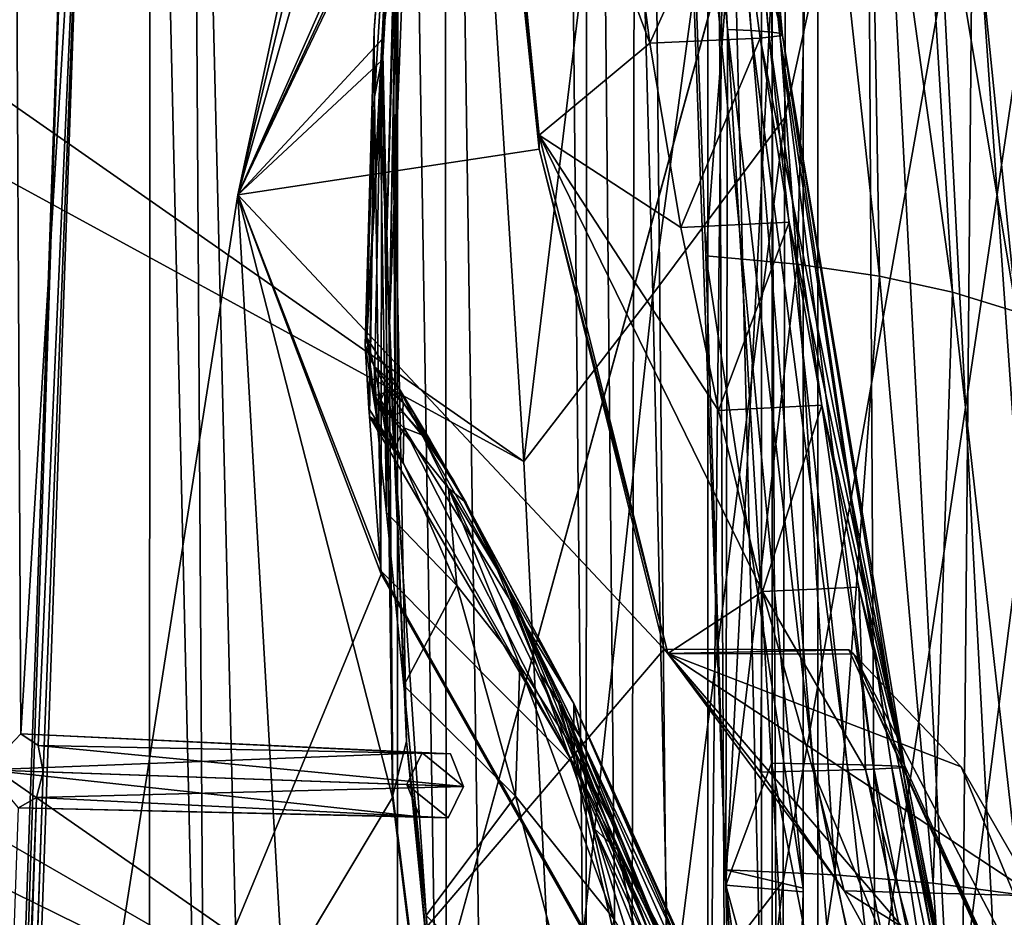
# Model space of a CAD drawing. Header units: metres. Extents: x -1004 to 0, y -808 to 0.
# Tile 131 of 160: x -95 to -42, y -232 to -184. Entities that reach past the tile are written whole.
import ezdxf

# ---------------------------------------------------------------- set-up
doc = ezdxf.new("R2010")
doc.units = ezdxf.units.M

msp = doc.modelspace()

# ---------------------------------------------------------------- linework, layer by layer
at = {"layer": 'None012'}
for points in [[(-35.448151, -746.330383, 163.059708), (-52.518909, -738.401428, 163.059708), (-5.519217, -35.401562, 163.059708)], [(-5.519217, -35.401562, 163.059708), (-52.518909, -738.401428, 163.059708), (-52.518909, -65.543846, 163.059708)], [(-52.518909, -65.543846, 2063.059814), (-52.518909, -738.401428, 2063.059814), (-5.519217, -35.401562, 2063.059814)], [(-52.518909, -738.401428, 2063.059814), (-35.448151, -746.330383, 2063.059814), (-5.519217, -35.401562, 2063.059814)], [(-52.518909, -738.401428, 163.059708), (-52.518909, -397.134613, 182.490646), (-52.518909, -65.543846, 163.059708)], [(-52.518909, -397.134613, 182.490646), (-52.518909, -313.811188, 184.444244), (-52.518909, -65.543846, 163.059708)], [(-52.518909, -65.543846, 163.059708), (-52.518909, -313.811188, 184.444244), (-52.518909, -230.718582, 189.861099)], [(-52.518909, -230.718582, 189.861099), (-52.518909, -148.071564, 198.713043), (-52.518909, -65.543846, 163.059708)], [(-52.518909, -65.543846, 2063.059814), (-52.518909, -163.642868, 2029.060913), (-52.518909, -230.515762, 2035.961548)], [(-52.518909, -230.515762, 2035.961548), (-52.518909, -297.582825, 2040.610718), (-52.518909, -65.543846, 2063.059814)], [(-52.518909, -297.582825, 2040.610718), (-52.518909, -364.768219, 2043.003296), (-52.518909, -65.543846, 2063.059814)], [(-52.518909, -65.543846, 2063.059814), (-52.518909, -364.768219, 2043.003296), (-52.518909, -431.996094, 2043.136353)], [(-52.518909, -65.543846, 2063.059814), (-52.518909, -431.996094, 2043.136353), (-52.518909, -738.401428, 2063.059814)], [(-83.10807, -193.000595, 619.656433), (-69.778397, -130.813248, 659.512756), (-69.777855, -130.810028, 619.307373)], [(-83.10807, -193.000595, 619.656433), (-69.777855, -130.810028, 619.307373), (-69.702896, -162.811096, 619.305359)], [(-83.105705, -192.999664, 659.163818), (-69.778397, -130.813248, 659.512756), (-83.10807, -193.000595, 619.656433)], [(-69.778389, -130.813202, 1566.304321), (-83.105721, -192.999664, 1566.653198), (-69.778397, -130.813248, 1606.714233)], [(-83.105721, -192.999664, 1566.653198), (-69.778389, -130.813202, 1566.304321), (-71.294136, -143.826721, 1566.343628)], [(-69.778397, -130.813248, 1606.714233), (-83.105721, -192.999664, 1566.653198), (-83.105705, -192.999664, 1606.365234)], [(-69.778397, -130.813248, 659.512756), (-83.105705, -192.999664, 659.163818), (-73.211754, -158.155579, 659.426208)], [(-83.105705, -192.999664, 1606.365234), (-65.343872, -154.88063, 1606.828857), (-69.778397, -130.813248, 1606.714233)], [(-83.105721, -192.999664, 1566.653198), (-71.294136, -143.826721, 1566.343628), (-75.283073, -184.573654, 1566.444336)], [(-75.283073, -184.573654, 1566.444336), (-71.294136, -143.826721, 1566.343628), (-75.273209, -184.565155, 1564.705811)], [(-71.294136, -143.826721, 1566.343628), (-71.296196, -143.835297, 1564.866455), (-75.273209, -184.565155, 1564.705811)], [(-75.273209, -184.565155, 1564.705811), (-71.296196, -143.835297, 1564.866455), (-72.671608, -156.160614, 1452.363159)], [(-58.831841, -144.378586, 225.172958), (-59.665531, -148.124725, 198.7061), (-56.606964, -184.054993, 220.641403)], [(-58.104195, -144.395432, 251.202225), (-58.831841, -144.378586, 225.172958), (-55.332424, -184.122513, 246.911255)], [(-58.831841, -144.378586, 225.172958), (-56.606964, -184.054993, 220.641403), (-55.332424, -184.122513, 246.911255)], [(-55.332424, -184.122513, 246.911255), (-54.396801, -184.190048, 273.241486), (-58.104195, -144.395432, 251.202225)], [(-54.396801, -184.190048, 273.241486), (-57.618683, -144.412262, 277.274628), (-58.104195, -144.395432, 251.202225)], [(-57.37619, -144.429108, 303.384949), (-53.635174, -184.392624, 352.521271), (-57.623348, -144.462784, 355.698334)], [(-57.623348, -144.462784, 355.698334), (-53.635174, -184.392624, 352.521271), (-57.29385, -164.528717, 406.767761)], [(-57.37619, -144.429108, 303.384949), (-57.618683, -144.412262, 277.274628), (-53.801331, -184.257568, 299.624786)], [(-57.618683, -144.412262, 277.274628), (-54.396801, -184.190048, 273.241486), (-53.801331, -184.257568, 299.624786)], [(-53.801331, -184.257568, 299.624786), (-53.635174, -184.392624, 352.521271), (-57.37619, -144.429108, 303.384949)], [(-59.665531, -148.124725, 198.7061), (-52.518909, -148.071564, 198.713043), (-56.706974, -230.351059, 189.892776)], [(-52.518909, -148.071564, 198.713043), (-52.518909, -230.718582, 189.861099), (-56.706974, -230.351059, 189.892776)], [(-59.665531, -148.124725, 198.7061), (-56.706974, -230.351059, 189.892776), (-56.606964, -184.054993, 220.641403)], [(-65.214355, -155.633453, 1606.83374), (-65.343872, -154.88063, 1606.828857), (-83.105705, -192.999664, 1606.365234)], [(-61.087505, -576.499146, 1606.941772), (-65.214355, -155.633453, 1606.83374), (-83.105705, -192.999664, 1606.365234)], [(-56.680958, -160.281601, 1607.060425), (-65.214355, -155.633453, 1606.83374), (-61.087505, -576.499146, 1606.941772)], [(-75.273209, -184.565155, 1564.705811), (-72.671608, -156.160614, 1452.363159), (-74.47686, -178.266556, 1452.39856)], [(-83.105705, -192.999664, 659.163818), (-75.314987, -185.733261, 659.391968), (-73.211754, -158.155579, 659.426208)], [(-73.209076, -158.108261, 661.018005), (-73.211754, -158.155579, 659.426208), (-75.32048, -185.686371, 661.140198)], [(-73.209076, -158.108261, 661.018005), (-75.32048, -185.686371, 661.140198), (-74.640083, -170.442398, 774.430603)], [(-73.211754, -158.155579, 659.426208), (-75.314987, -185.733261, 659.391968), (-75.32048, -185.686371, 661.140198)], [(-73.051903, -159.086258, 1226.877686), (-74.681694, -187.296432, 1339.741455), (-73.657379, -167.315125, 1339.709717)], [(-73.051903, -159.086258, 1226.877686), (-74.521744, -177.427155, 1226.889771), (-74.681694, -187.296432, 1339.741455)], [(-46.821205, -562.338135, 1607.315308), (-56.680958, -160.281601, 1607.060425), (-61.087505, -576.499146, 1606.941772)], [(-49.016098, -166.722961, 1607.258667), (-56.680958, -160.281601, 1607.060425), (-46.821205, -562.338135, 1607.315308)], [(-69.702896, -162.811096, 619.305359), (-69.658592, -161.021835, 617.679321), (-66.806053, -189.778549, 617.38092)], [(-62.118259, -174.772644, 512.02478), (-60.80854, -184.797791, 511.724457), (-69.658592, -161.021835, 617.679321)], [(-60.80854, -184.797791, 511.724457), (-66.806053, -189.778549, 617.38092), (-69.658592, -161.021835, 617.679321)], [(-66.792336, -190.537872, 619.229187), (-83.10807, -193.000595, 619.656433), (-69.702896, -162.811096, 619.305359)], [(-66.792336, -190.537872, 619.229187), (-69.702896, -162.811096, 619.305359), (-66.806053, -189.778549, 617.38092)], [(-57.781006, -196.305557, 2032.71521), (-59.017948, -163.148102, 2029.001343), (-55.289398, -163.840256, 2002.90979)], [(-52.518909, -230.515762, 2035.961548), (-59.017948, -163.148102, 2029.001343), (-57.781006, -196.305557, 2032.71521)], [(-52.518909, -230.515762, 2035.961548), (-52.518909, -163.642868, 2029.060913), (-59.017948, -163.148102, 2029.001343)], [(-52.836349, -196.75174, 2006.551758), (-57.781006, -196.305557, 2032.71521), (-55.289398, -163.840256, 2002.90979)], [(-55.289398, -163.840256, 2002.90979), (-51.930637, -164.751465, 1976.749756), (-52.836349, -196.75174, 2006.551758)], [(-53.635174, -184.392624, 352.521271), (-56.178913, -174.53894, 406.141388), (-57.29385, -164.528717, 406.767761)], [(-51.930637, -164.751465, 1976.749756), (-48.386391, -197.406189, 1980.285522), (-52.836349, -196.75174, 2006.551758)], [(-51.930637, -164.751465, 1976.749756), (-48.941982, -165.881516, 1950.531006), (-48.386391, -197.406189, 1980.285522)], [(-48.941982, -165.881516, 1950.531006), (-44.431797, -198.268723, 1953.928833), (-48.386391, -197.406189, 1980.285522)], [(-44.431797, -198.268723, 1953.928833), (-48.941982, -165.881516, 1950.531006), (-46.321537, -167.23024, 1924.262939)], [(-43.325428, -174.127411, 1607.405884), (-49.016098, -166.722961, 1607.258667), (-46.821205, -562.338135, 1607.315308)], [(-40.97134, -199.339172, 1927.494385), (-46.321537, -167.23024, 1924.262939), (-44.065781, -168.797424, 1897.9552)], [(-40.97134, -199.339172, 1927.494385), (-44.431797, -198.268723, 1953.928833), (-46.321537, -167.23024, 1924.262939)], [(-74.42691, -167.462708, 1000.886475), (-75.727051, -184.089584, 887.767273), (-76.123505, -200.74791, 983.773499)], [(-74.42691, -167.462708, 1000.886475), (-76.123505, -200.74791, 983.773499), (-75.402985, -188.126907, 1113.927246)], [(-74.494354, -167.3414, 887.736755), (-75.727051, -184.089584, 887.767273), (-74.42691, -167.462708, 1000.886475)], [(-74.640083, -170.442398, 774.430603), (-75.727051, -184.089584, 887.767273), (-74.494354, -167.3414, 887.736755)], [(-74.42691, -167.462708, 1000.886475), (-75.402985, -188.126907, 1113.927246), (-74.436523, -170.819366, 1113.927246)], [(-73.657379, -167.315125, 1339.709717), (-74.681694, -187.296432, 1339.741455), (-74.916039, -200.4319, 1452.43396)], [(-74.47686, -178.266556, 1452.39856), (-73.657379, -167.315125, 1339.709717), (-74.916039, -200.4319, 1452.43396)], [(-35.517284, -202.103134, 1874.442505), (-40.97134, -199.339172, 1927.494385), (-44.065781, -168.797424, 1897.9552)], [(-44.065781, -168.797424, 1897.9552), (-42.164799, -170.582901, 1871.617065), (-35.517284, -202.103134, 1874.442505)], [(-74.640083, -170.442398, 774.430603), (-75.70755, -187.702866, 774.46521), (-75.727051, -184.089584, 887.767273)], [(-75.32048, -185.686371, 661.140198), (-75.70755, -187.702866, 774.46521), (-74.640083, -170.442398, 774.430603)], [(-74.436523, -170.819366, 1113.927246), (-75.402985, -188.126907, 1113.927246), (-75.056282, -195.811066, 1226.901855)], [(-74.436523, -170.819366, 1113.927246), (-75.056282, -195.811066, 1226.901855), (-74.521744, -177.427155, 1226.889771)], [(-42.164799, -170.582901, 1871.617065), (-40.60743, -172.586441, 1845.257935), (-35.517284, -202.103134, 1874.442505)], [(-43.325428, -174.127411, 1607.405884), (-46.821205, -562.338135, 1607.315308), (-24.081987, -448.915588, 1607.910889)], [(-38.781418, -183.0047, 1607.525391), (-43.325428, -174.127411, 1607.405884), (-24.081987, -448.915588, 1607.910889)], [(-56.178913, -174.53894, 406.141388), (-60.80854, -184.797791, 511.724457), (-62.118259, -174.772644, 512.02478)], [(-54.8405, -184.527679, 405.541626), (-60.80854, -184.797791, 511.724457), (-56.178913, -174.53894, 406.141388)], [(-53.635174, -184.392624, 352.521271), (-54.8405, -184.527679, 405.541626), (-56.178913, -174.53894, 406.141388)], [(-74.521744, -177.427155, 1226.889771), (-75.056282, -195.811066, 1226.901855), (-74.584885, -207.290405, 1339.773071)], [(-74.521744, -177.427155, 1226.889771), (-74.584885, -207.290405, 1339.773071), (-74.681694, -187.296432, 1339.741455)], [(-74.916039, -200.4319, 1452.43396), (-75.273209, -184.565155, 1564.705811), (-74.47686, -178.266556, 1452.39856)], [(-75.727051, -184.089584, 887.767273), (-76.212341, -201.113235, 876.149536), (-76.123505, -200.74791, 983.773499)], [(-75.70755, -187.702866, 774.46521), (-76.212341, -201.113235, 876.149536), (-75.727051, -184.089584, 887.767273)], [(-56.606964, -184.054993, 220.641403), (-56.706974, -230.351059, 189.892776), (-54.224949, -223.747208, 216.863876)], [(-56.606964, -184.054993, 220.641403), (-54.224949, -223.747208, 216.863876), (-51.970528, -223.784897, 243.334351)], [(-55.332424, -184.122513, 246.911255), (-56.606964, -184.054993, 220.641403), (-51.970528, -223.784897, 243.334351)], [(-51.970528, -223.784897, 243.334351), (-50.135612, -223.822586, 269.879578), (-55.332424, -184.122513, 246.911255)], [(-50.135612, -223.822586, 269.879578), (-54.396801, -184.190048, 273.241486), (-55.332424, -184.122513, 246.911255)], [(-53.801331, -184.257568, 299.624786), (-54.396801, -184.190048, 273.241486), (-48.721737, -223.860275, 296.490479)], [(-54.396801, -184.190048, 273.241486), (-50.135612, -223.822586, 269.879578), (-48.721737, -223.860275, 296.490479)], [(-48.721737, -223.860275, 296.490479), (-47.730331, -223.89798, 323.15799), (-53.801331, -184.257568, 299.624786)], [(-47.730331, -223.89798, 323.15799), (-53.635174, -184.392624, 352.521271), (-53.801331, -184.257568, 299.624786)], [(-74.736031, -225.599762, 1566.404419), (-83.105721, -192.999664, 1566.653198), (-75.283073, -184.573654, 1566.444336)], [(-75.283073, -184.573654, 1566.444336), (-75.273209, -184.565155, 1564.705811), (-74.736031, -225.599762, 1566.404419)], [(-75.273209, -184.565155, 1564.705811), (-74.727684, -225.482193, 1564.438721), (-74.736031, -225.599762, 1566.404419)], [(-74.727684, -225.482193, 1564.438721), (-75.273209, -184.565155, 1564.705811), (-74.916039, -200.4319, 1452.43396)], [(-66.806053, -189.778549, 617.38092), (-60.80854, -184.797791, 511.724457), (-59.13496, -194.768112, 511.437469)], [(-59.13496, -194.768112, 511.437469), (-60.80854, -184.797791, 511.724457), (-54.8405, -184.527679, 405.541626)], [(-53.280155, -194.481888, 404.968475), (-59.13496, -194.768112, 511.437469), (-54.8405, -184.527679, 405.541626)], [(-47.019108, -223.973358, 376.626343), (-54.8405, -184.527679, 405.541626), (-53.635174, -184.392624, 352.521271)], [(-53.280155, -194.481888, 404.968475), (-54.8405, -184.527679, 405.541626), (-47.019108, -223.973358, 376.626343)], [(-47.162453, -223.935669, 349.872986), (-47.019108, -223.973358, 376.626343), (-53.635174, -184.392624, 352.521271)], [(-47.730331, -223.89798, 323.15799), (-47.162453, -223.935669, 349.872986), (-53.635174, -184.392624, 352.521271)], [(-83.105705, -192.999664, 659.163818), (-75.372032, -213.018677, 659.363892), (-75.314987, -185.733261, 659.391968)], [(-75.32048, -185.686371, 661.140198), (-75.367706, -213.345383, 661.310913), (-75.70755, -187.702866, 774.46521)], [(-75.32048, -185.686371, 661.140198), (-75.314987, -185.733261, 659.391968), (-75.372032, -213.018677, 659.363892)], [(-75.32048, -185.686371, 661.140198), (-75.372032, -213.018677, 659.363892), (-75.367706, -213.345383, 661.310913)], [(-74.681694, -187.296432, 1339.741455), (-73.988403, -222.570435, 1452.46936), (-74.916039, -200.4319, 1452.43396)], [(-74.681694, -187.296432, 1339.741455), (-74.584885, -207.290405, 1339.773071), (-73.988403, -222.570435, 1452.46936)], [(-76.011642, -204.557068, 782.752502), (-76.212341, -201.113235, 876.149536), (-75.70755, -187.702866, 774.46521)], [(-75.70755, -187.702866, 774.46521), (-75.98156, -205.000458, 774.499878), (-76.011642, -204.557068, 782.752502)], [(-75.367706, -213.345383, 661.310913), (-75.98156, -205.000458, 774.499878), (-75.70755, -187.702866, 774.46521)], [(-76.123505, -200.74791, 983.773499), (-75.733177, -203.876434, 1083.497559), (-75.402985, -188.126907, 1113.927246)], [(-75.402985, -188.126907, 1113.927246), (-75.733177, -203.876434, 1083.497559), (-75.061417, -210.195602, 1181.422485)], [(-75.402985, -188.126907, 1113.927246), (-75.061417, -210.195602, 1181.422485), (-75.056282, -195.811066, 1226.901855)], [(-66.792336, -190.537872, 619.229187), (-66.806053, -189.778549, 617.38092), (-59.845596, -217.811142, 616.968811)], [(-59.845596, -217.811142, 616.968811), (-66.806053, -189.778549, 617.38092), (-54.710857, -214.467255, 510.903503)], [(-66.806053, -189.778549, 617.38092), (-57.101055, -204.664368, 511.163818), (-54.710857, -214.467255, 510.903503)], [(-57.101055, -204.664368, 511.163818), (-66.806053, -189.778549, 617.38092), (-59.13496, -194.768112, 511.437469)], [(-83.10807, -193.000595, 619.656433), (-66.792336, -190.537872, 619.229187), (-60.03743, -217.585892, 619.052307)], [(-60.03743, -217.585892, 619.052307), (-66.792336, -190.537872, 619.229187), (-59.845596, -217.811142, 616.968811)], [(-92.987663, -256.126282, 658.905029), (-83.105705, -192.999664, 659.163818), (-92.992073, -256.125641, 619.915222)], [(-92.992073, -256.125641, 619.915222), (-83.105705, -192.999664, 659.163818), (-83.10807, -193.000595, 619.656433)], [(-92.992073, -256.125641, 619.915222), (-83.10807, -193.000595, 619.656433), (-60.03743, -217.585892, 619.052307)], [(-83.105721, -192.999664, 1566.653198), (-92.987679, -256.126282, 1566.911987), (-83.105705, -192.999664, 1606.365234)], [(-83.105705, -192.999664, 1606.365234), (-92.987679, -256.126282, 1566.911987), (-92.987663, -256.126282, 1606.106445)], [(-92.987679, -256.126282, 1566.911987), (-83.105721, -192.999664, 1566.653198), (-74.736031, -225.599762, 1566.404419)], [(-92.987663, -256.126282, 658.905029), (-75.353905, -213.525452, 659.36676), (-83.105705, -192.999664, 659.163818)], [(-83.105705, -192.999664, 1606.365234), (-92.987663, -256.126282, 1606.106445), (-61.087505, -576.499146, 1606.941772)], [(-75.353905, -213.525452, 659.36676), (-75.372032, -213.018677, 659.363892), (-83.105705, -192.999664, 659.163818)], [(-57.101055, -204.664368, 511.163818), (-59.13496, -194.768112, 511.437469), (-53.280155, -194.481888, 404.968475)], [(-51.500252, -204.388641, 404.421967), (-57.101055, -204.664368, 511.163818), (-53.280155, -194.481888, 404.968475)], [(-47.019108, -223.973358, 376.626343), (-51.500252, -204.388641, 404.421967), (-53.280155, -194.481888, 404.968475)], [(-75.061417, -210.195602, 1181.422485), (-74.122269, -219.545502, 1277.693237), (-75.056282, -195.811066, 1226.901855)], [(-75.056282, -195.811066, 1226.901855), (-74.122269, -219.545502, 1277.693237), (-74.584885, -207.290405, 1339.773071)], [(-56.725868, -229.523438, 2035.875732), (-57.781006, -196.305557, 2032.71521), (-52.836349, -196.75174, 2006.551758)], [(-56.725868, -229.523438, 2035.875732), (-52.518909, -230.515762, 2035.961548), (-57.781006, -196.305557, 2032.71521)], [(-50.804909, -229.783447, 2009.645752), (-56.725868, -229.523438, 2035.875732), (-52.836349, -196.75174, 2006.551758)], [(-52.836349, -196.75174, 2006.551758), (-48.386391, -197.406189, 1980.285522), (-50.804909, -229.783447, 2009.645752)], [(-48.386391, -197.406189, 1980.285522), (-45.480122, -230.235611, 1983.284302), (-50.804909, -229.783447, 2009.645752)], [(-48.386391, -197.406189, 1980.285522), (-44.431797, -198.268723, 1953.928833), (-45.480122, -230.235611, 1983.284302)], [(-44.431797, -198.268723, 1953.928833), (-40.752594, -230.879761, 1956.806641), (-45.480122, -230.235611, 1983.284302)], [(-40.752594, -230.879761, 1956.806641), (-44.431797, -198.268723, 1953.928833), (-40.97134, -199.339172, 1927.494385)], [(-76.212341, -201.113235, 876.149536), (-75.729904, -202.286423, 883.330261), (-76.123505, -200.74791, 983.773499)], [(-75.729904, -202.286423, 883.330261), (-74.384476, -203.480026, 983.790771), (-76.123505, -200.74791, 983.773499)], [(-76.123505, -200.74791, 983.773499), (-74.384476, -203.480026, 983.790771), (-75.733177, -203.876434, 1083.497559)], [(-73.988403, -222.570435, 1452.46936), (-74.727684, -225.482193, 1564.438721), (-74.916039, -200.4319, 1452.43396)], [(-76.011642, -204.557068, 782.752502), (-75.547493, -205.294037, 782.752502), (-76.212341, -201.113235, 876.149536)], [(-75.547493, -205.294037, 782.752502), (-75.729904, -202.286423, 883.330261), (-76.212341, -201.113235, 876.149536)], [(-75.729904, -202.286423, 883.330261), (-75.547493, -205.294037, 782.752502), (-75.387581, -204.106827, 833.001709)], [(-75.387581, -204.106827, 833.001709), (-75.065765, -203.505554, 883.237183), (-75.729904, -202.286423, 883.330261)], [(-75.065765, -203.505554, 883.237183), (-74.152061, -204.229996, 933.422974), (-75.729904, -202.286423, 883.330261)], [(-75.729904, -202.286423, 883.330261), (-74.152061, -204.229996, 933.422974), (-74.384476, -203.480026, 983.790771)], [(-74.384476, -203.480026, 983.790771), (-71.71508, -208.881393, 1083.464233), (-75.733177, -203.876434, 1083.497559)], [(-74.765327, -204.940628, 832.987793), (-75.065765, -203.505554, 883.237183), (-75.387581, -204.106827, 833.001709)], [(-74.152061, -204.229996, 933.422974), (-75.065765, -203.505554, 883.237183), (-74.176224, -204.741989, 883.144043)], [(-75.065765, -203.505554, 883.237183), (-74.765327, -204.940628, 832.987793), (-74.176224, -204.741989, 883.144043)], [(-74.152061, -204.229996, 933.422974), (-72.69725, -206.282669, 983.524353), (-74.384476, -203.480026, 983.790771)], [(-74.384476, -203.480026, 983.790771), (-72.69725, -206.282669, 983.524353), (-70.757858, -209.670563, 1033.501953)], [(-71.71508, -208.881393, 1083.464233), (-74.384476, -203.480026, 983.790771), (-70.757858, -209.670563, 1033.501953)], [(-71.253662, -214.136566, 1181.624512), (-75.061417, -210.195602, 1181.422485), (-75.733177, -203.876434, 1083.497559)], [(-75.733177, -203.876434, 1083.497559), (-71.71508, -208.881393, 1083.464233), (-71.253662, -214.136566, 1181.624512)], [(-75.547493, -205.294037, 782.752502), (-76.011642, -204.557068, 782.752502), (-75.98156, -205.000458, 774.499878)], [(-75.547493, -205.294037, 782.752502), (-75.085236, -206.032211, 782.752502), (-75.387581, -204.106827, 833.001709)], [(-75.387581, -204.106827, 833.001709), (-75.085236, -206.032211, 782.752502), (-74.624908, -206.771591, 782.752502)], [(-74.624908, -206.771591, 782.752502), (-74.765327, -204.940628, 832.987793), (-75.387581, -204.106827, 833.001709)], [(-74.176224, -204.741989, 883.144043), (-72.906235, -206.174774, 933.230469), (-74.152061, -204.229996, 933.422974)], [(-72.906235, -206.174774, 933.230469), (-72.69725, -206.282669, 983.524353), (-74.152061, -204.229996, 933.422974)], [(-54.710857, -214.467255, 510.903503), (-57.101055, -204.664368, 511.163818), (-51.500252, -204.388641, 404.421967)], [(-49.503483, -214.235046, 403.902069), (-54.710857, -214.467255, 510.903503), (-51.500252, -204.388641, 404.421967)], [(-49.503483, -214.235046, 403.902069), (-51.500252, -204.388641, 404.421967), (-47.019108, -223.973358, 376.626343)], [(-74.16655, -207.512161, 782.752502), (-75.98156, -205.000458, 774.499878), (-64.905945, -223.850052, 777.909851)], [(-64.905945, -223.850052, 777.909851), (-75.98156, -205.000458, 774.499878), (-75.367706, -213.345383, 661.310913)], [(-74.16655, -207.512161, 782.752502), (-74.624908, -206.771591, 782.752502), (-75.98156, -205.000458, 774.499878)], [(-74.624908, -206.771591, 782.752502), (-75.085236, -206.032211, 782.752502), (-75.98156, -205.000458, 774.499878)], [(-75.98156, -205.000458, 774.499878), (-75.085236, -206.032211, 782.752502), (-75.547493, -205.294037, 782.752502)], [(-74.765327, -204.940628, 832.987793), (-74.125526, -205.601044, 832.975708), (-74.176224, -204.741989, 883.144043)], [(-74.125526, -205.601044, 832.975708), (-74.765327, -204.940628, 832.987793), (-74.624908, -206.771591, 782.752502)], [(-74.125526, -205.601044, 832.975708), (-73.148827, -205.982925, 883.041016), (-74.176224, -204.741989, 883.144043)], [(-74.176224, -204.741989, 883.144043), (-73.148827, -205.982925, 883.041016), (-72.906235, -206.174774, 933.230469)], [(-74.16655, -207.512161, 782.752502), (-74.125526, -205.601044, 832.975708), (-74.624908, -206.771591, 782.752502)], [(-74.125526, -205.601044, 832.975708), (-74.16655, -207.512161, 782.752502), (-64.905945, -223.850052, 777.909851)], [(-73.148827, -205.982925, 883.041016), (-74.125526, -205.601044, 832.975708), (-64.930359, -220.528458, 893.799927)], [(-74.125526, -205.601044, 832.975708), (-64.905945, -223.850052, 777.909851), (-64.930359, -220.528458, 893.799927)], [(-64.930359, -220.528458, 893.799927), (-71.413368, -208.482971, 935.480347), (-73.148827, -205.982925, 883.041016)], [(-72.906235, -206.174774, 933.230469), (-73.148827, -205.982925, 883.041016), (-71.413368, -208.482971, 935.480347)], [(-71.031517, -209.241791, 983.257935), (-72.906235, -206.174774, 933.230469), (-70.681068, -209.82666, 953.997986)], [(-70.681068, -209.82666, 953.997986), (-72.906235, -206.174774, 933.230469), (-71.413368, -208.482971, 935.480347)], [(-71.031517, -209.241791, 983.257935), (-72.69725, -206.282669, 983.524353), (-72.906235, -206.174774, 933.230469)], [(-72.69725, -206.282669, 983.524353), (-71.031517, -209.241791, 983.257935), (-70.757858, -209.670563, 1033.501953)], [(-74.122269, -219.545502, 1277.693237), (-72.907822, -231.998001, 1373.646973), (-74.584885, -207.290405, 1339.773071)], [(-74.584885, -207.290405, 1339.773071), (-72.907822, -231.998001, 1373.646973), (-73.988403, -222.570435, 1452.46936)], [(-70.681068, -209.82666, 953.997986), (-71.413368, -208.482971, 935.480347), (-64.930359, -220.528458, 893.799927)], [(-71.71508, -208.881393, 1083.464233), (-67.842667, -218.464386, 1181.871582), (-71.253662, -214.136566, 1181.624512)], [(-67.842667, -218.464386, 1181.871582), (-71.71508, -208.881393, 1083.464233), (-64.86657, -223.091675, 1182.118774)], [(-64.86657, -223.091675, 1182.118774), (-71.71508, -208.881393, 1083.464233), (-68.383636, -214.406219, 1083.321045)], [(-71.71508, -208.881393, 1083.464233), (-70.757858, -209.670563, 1033.501953), (-68.383636, -214.406219, 1083.321045)], [(-68.636429, -213.957779, 1033.23645), (-71.031517, -209.241791, 983.257935), (-69.356873, -212.561798, 983.966919)], [(-69.356873, -212.561798, 983.966919), (-71.031517, -209.241791, 983.257935), (-70.681068, -209.82666, 953.997986)], [(-70.757858, -209.670563, 1033.501953), (-71.031517, -209.241791, 983.257935), (-68.636429, -213.957779, 1033.23645)], [(-68.383636, -214.406219, 1083.321045), (-70.757858, -209.670563, 1033.501953), (-68.636429, -213.957779, 1033.23645)], [(-64.559135, -222.356705, 1008.643982), (-69.356873, -212.561798, 983.966919), (-70.681068, -209.82666, 953.997986)], [(-64.559135, -222.356705, 1008.643982), (-70.681068, -209.82666, 953.997986), (-64.930359, -220.528458, 893.799927)], [(-74.122269, -219.545502, 1277.693237), (-75.061417, -210.195602, 1181.422485), (-71.253662, -214.136566, 1181.624512)], [(-66.749443, -218.902832, 1035.432007), (-69.356873, -212.561798, 983.966919), (-64.559135, -222.356705, 1008.643982)], [(-66.749443, -218.902832, 1035.432007), (-68.636429, -213.957779, 1033.23645), (-69.356873, -212.561798, 983.966919)], [(-75.372032, -213.018677, 659.363892), (-75.353905, -213.525452, 659.36676), (-75.367706, -213.345383, 661.310913)], [(-61.692734, -237.660721, 659.724487), (-75.353905, -213.525452, 659.36676), (-92.987663, -256.126282, 658.905029)], [(-75.367706, -213.345383, 661.310913), (-61.705128, -237.458908, 661.914551), (-64.905945, -223.850052, 777.909851)], [(-75.367706, -213.345383, 661.310913), (-75.353905, -213.525452, 659.36676), (-61.705128, -237.458908, 661.914551)], [(-75.353905, -213.525452, 659.36676), (-61.692734, -237.660721, 659.724487), (-61.705128, -237.458908, 661.914551)], [(-68.079826, -225.538193, 1278.464844), (-74.122269, -219.545502, 1277.693237), (-71.253662, -214.136566, 1181.624512)], [(-71.253662, -214.136566, 1181.624512), (-67.842667, -218.464386, 1181.871582), (-68.079826, -225.538193, 1278.464844)], [(-65.794785, -220.349823, 1083.177856), (-68.636429, -213.957779, 1033.23645), (-66.749443, -218.902832, 1035.432007)], [(-68.383636, -214.406219, 1083.321045), (-68.636429, -213.957779, 1033.23645), (-65.794785, -220.349823, 1083.177856)], [(-64.86657, -223.091675, 1182.118774), (-68.383636, -214.406219, 1083.321045), (-65.595284, -220.505463, 1132.960938)], [(-65.595284, -220.505463, 1132.960938), (-68.383636, -214.406219, 1083.321045), (-65.794785, -220.349823, 1083.177856)], [(-54.710857, -214.467255, 510.903503), (-54.82653, -224.237213, 564.28833), (-59.845596, -217.811142, 616.968811)], [(-51.980724, -224.161819, 510.656555), (-54.82653, -224.237213, 564.28833), (-54.710857, -214.467255, 510.903503)], [(-49.142403, -224.086441, 457.024811), (-54.710857, -214.467255, 510.903503), (-49.503483, -214.235046, 403.902069)], [(-49.142403, -224.086441, 457.024811), (-51.980724, -224.161819, 510.656555), (-54.710857, -214.467255, 510.903503)], [(-47.300774, -224.011047, 403.408875), (-49.142403, -224.086441, 457.024811), (-49.503483, -214.235046, 403.902069)], [(-47.300774, -224.011047, 403.408875), (-49.503483, -214.235046, 403.902069), (-47.019108, -223.973358, 376.626343)], [(-92.992073, -256.125641, 619.915222), (-60.03743, -217.585892, 619.052307), (-38.671581, -242.491882, 618.492798)], [(-38.671581, -242.491882, 618.492798), (-60.03743, -217.585892, 619.052307), (-50.042717, -217.612686, 618.790588)], [(-50.042717, -217.612686, 618.790588), (-60.03743, -217.585892, 619.052307), (-59.845596, -217.811142, 616.968811)], [(-49.766037, -217.8508, 616.62146), (-50.042717, -217.612686, 618.790588), (-59.845596, -217.811142, 616.968811)], [(-49.766037, -217.8508, 616.62146), (-59.845596, -217.811142, 616.968811), (-43.966702, -223.94606, 565.084412)], [(-59.845596, -217.811142, 616.968811), (-39.94099, -230.922516, 513.482788), (-43.966702, -223.94606, 565.084412)], [(-59.845596, -217.811142, 616.968811), (-50.301231, -230.649734, 514.763916), (-39.94099, -230.922516, 513.482788)], [(-54.82653, -224.237213, 564.28833), (-50.301231, -230.649734, 514.763916), (-59.845596, -217.811142, 616.968811)], [(-38.671581, -242.491882, 618.492798), (-50.042717, -217.612686, 618.790588), (-38.403587, -242.772812, 616.093445)], [(-38.403587, -242.772812, 616.093445), (-50.042717, -217.612686, 618.790588), (-49.766037, -217.8508, 616.62146)], [(-38.403587, -242.772812, 616.093445), (-49.766037, -217.8508, 616.62146), (-34.224533, -247.460556, 564.132813)], [(-49.766037, -217.8508, 616.62146), (-43.966702, -223.94606, 565.084412), (-34.224533, -247.460556, 564.132813)], [(-67.842667, -218.464386, 1181.871582), (-62.762981, -232.177826, 1279.087769), (-68.079826, -225.538193, 1278.464844)], [(-62.762981, -232.177826, 1279.087769), (-67.842667, -218.464386, 1181.871582), (-64.86657, -223.091675, 1182.118774)], [(-63.815334, -227.29863, 1086.630981), (-66.749443, -218.902832, 1035.432007), (-64.236031, -225.230896, 1065.612671)], [(-64.236031, -225.230896, 1065.612671), (-66.749443, -218.902832, 1035.432007), (-64.559135, -222.356705, 1008.643982)], [(-63.815334, -227.29863, 1086.630981), (-65.794785, -220.349823, 1083.177856), (-66.749443, -218.902832, 1035.432007)], [(-72.907822, -231.998001, 1373.646973), (-74.122269, -219.545502, 1277.693237), (-68.079826, -225.538193, 1278.464844)], [(-62.536533, -228.453506, 1133.087402), (-65.794785, -220.349823, 1083.177856), (-63.815334, -227.29863, 1086.630981)], [(-65.794785, -220.349823, 1083.177856), (-62.536533, -228.453506, 1133.087402), (-65.595284, -220.505463, 1132.960938)], [(-62.536533, -228.453506, 1133.087402), (-60.326073, -233.051102, 1182.613037), (-65.595284, -220.505463, 1132.960938)], [(-65.595284, -220.505463, 1132.960938), (-60.326073, -233.051102, 1182.613037), (-62.353035, -227.97049, 1182.365845)], [(-62.353035, -227.97049, 1182.365845), (-64.86657, -223.091675, 1182.118774), (-65.595284, -220.505463, 1132.960938)], [(-64.930359, -220.528458, 893.799927), (-64.905945, -223.850052, 777.909851), (-56.283062, -240.294846, 836.599487)], [(-56.213829, -239.717316, 894.298889), (-55.89949, -240.647949, 951.680603), (-64.930359, -220.528458, 893.799927)], [(-55.89949, -240.647949, 951.680603), (-64.559135, -222.356705, 1008.643982), (-64.930359, -220.528458, 893.799927)], [(-56.213829, -239.717316, 894.298889), (-64.930359, -220.528458, 893.799927), (-56.283062, -240.294846, 836.599487)], [(-69.664886, -266.084503, 1564.066162), (-74.727684, -225.482193, 1564.438721), (-73.988403, -222.570435, 1452.46936)], [(-71.178856, -250.070099, 1483.141968), (-69.664886, -266.084503, 1564.066162), (-73.988403, -222.570435, 1452.46936)], [(-72.907822, -231.998001, 1373.646973), (-71.178856, -250.070099, 1483.141968), (-73.988403, -222.570435, 1452.46936)], [(-64.236031, -225.230896, 1065.612671), (-64.559135, -222.356705, 1008.643982), (-54.564983, -247.1586, 1065.625244)], [(-64.559135, -222.356705, 1008.643982), (-55.346619, -243.115356, 1008.777649), (-54.564983, -247.1586, 1065.625244)], [(-55.346619, -243.115356, 1008.777649), (-64.559135, -222.356705, 1008.643982), (-55.89949, -240.647949, 951.680603)], [(-62.353035, -227.97049, 1182.365845), (-58.667885, -236.79837, 1231.508057), (-64.86657, -223.091675, 1182.118774)], [(-58.667885, -236.79837, 1231.508057), (-58.246365, -239.360123, 1279.710571), (-64.86657, -223.091675, 1182.118774)], [(-64.86657, -223.091675, 1182.118774), (-58.246365, -239.360123, 1279.710571), (-62.762981, -232.177826, 1279.087769)], [(-56.706974, -230.351059, 189.892776), (-53.093105, -243.605072, 215.258438), (-54.224949, -223.747208, 216.863876)], [(-54.224949, -223.747208, 216.863876), (-53.093105, -243.605072, 215.258438), (-50.303959, -243.607285, 241.814194)], [(-54.224949, -223.747208, 216.863876), (-50.303959, -243.607285, 241.814194), (-51.970528, -223.784897, 243.334351)], [(-64.905945, -223.850052, 777.909851), (-56.104706, -242.364822, 778.537842), (-56.283062, -240.294846, 836.599487)], [(-61.705128, -237.458908, 661.914551), (-55.680901, -245.92569, 720.062378), (-64.905945, -223.850052, 777.909851)], [(-64.905945, -223.850052, 777.909851), (-55.680901, -245.92569, 720.062378), (-56.104706, -242.364822, 778.537842)], [(-50.301231, -230.649734, 514.763916), (-54.82653, -224.237213, 564.28833), (-51.980724, -224.161819, 510.656555)], [(-46.052883, -238.392944, 463.783234), (-51.980724, -224.161819, 510.656555), (-49.142403, -224.086441, 457.024811)], [(-46.052883, -238.392944, 463.783234), (-50.301231, -230.649734, 514.763916), (-51.980724, -224.161819, 510.656555)], [(-50.303959, -243.607285, 241.814194), (-47.968544, -243.609482, 268.450775), (-51.970528, -223.784897, 243.334351)], [(-47.968544, -243.609482, 268.450775), (-50.135612, -223.822586, 269.879578), (-51.970528, -223.784897, 243.334351)], [(-48.721737, -223.860275, 296.490479), (-50.135612, -223.822586, 269.879578), (-46.08852, -243.611679, 295.158417)], [(-50.135612, -223.822586, 269.879578), (-47.968544, -243.609482, 268.450775), (-46.08852, -243.611679, 295.158417)], [(-42.862255, -247.025269, 412.861847), (-49.142403, -224.086441, 457.024811), (-47.300774, -224.011047, 403.408875)], [(-42.862255, -247.025269, 412.861847), (-46.052883, -238.392944, 463.783234), (-49.142403, -224.086441, 457.024811)], [(-46.08852, -243.611679, 295.158417), (-44.665428, -243.613876, 321.927307), (-48.721737, -223.860275, 296.490479)], [(-44.665428, -243.613876, 321.927307), (-47.730331, -223.89798, 323.15799), (-48.721737, -223.860275, 296.490479)], [(-47.162453, -223.935669, 349.872986), (-47.730331, -223.89798, 323.15799), (-43.70042, -243.616074, 348.747528)], [(-47.730331, -223.89798, 323.15799), (-44.665428, -243.613876, 321.927307), (-43.70042, -243.616074, 348.747528)], [(-43.148418, -243.620483, 402.502502), (-47.300774, -224.011047, 403.408875), (-47.019108, -223.973358, 376.626343)], [(-43.148418, -243.620483, 402.502502), (-42.862255, -247.025269, 412.861847), (-47.300774, -224.011047, 403.408875)], [(-43.70042, -243.616074, 348.747528), (-43.194576, -243.618286, 375.609222), (-47.162453, -223.935669, 349.872986)], [(-43.194576, -243.618286, 375.609222), (-47.019108, -223.973358, 376.626343), (-47.162453, -223.935669, 349.872986)], [(-43.194576, -243.618286, 375.609222), (-43.148418, -243.620483, 402.502502), (-47.019108, -223.973358, 376.626343)], [(-34.224533, -247.460556, 564.132813), (-43.966702, -223.94606, 565.084412), (-39.94099, -230.922516, 513.482788)], [(-54.564983, -247.1586, 1065.625244), (-63.815334, -227.29863, 1086.630981), (-64.236031, -225.230896, 1065.612671)], [(-69.938606, -264.798187, 1566.324341), (-92.987679, -256.126282, 1566.911987), (-74.736031, -225.599762, 1566.404419)], [(-74.736031, -225.599762, 1566.404419), (-74.727684, -225.482193, 1564.438721), (-69.664886, -266.084503, 1564.066162)], [(-69.664886, -266.084503, 1564.066162), (-69.938606, -264.798187, 1566.324341), (-74.736031, -225.599762, 1566.404419)], [(-64.199196, -240.456833, 1374.319824), (-72.907822, -231.998001, 1373.646973), (-68.079826, -225.538193, 1278.464844)], [(-68.079826, -225.538193, 1278.464844), (-62.762981, -232.177826, 1279.087769), (-64.199196, -240.456833, 1374.319824)], [(-60.558311, -237.722702, 1137.457397), (-63.815334, -227.29863, 1086.630981), (-53.57111, -252.839172, 1122.270264)], [(-63.815334, -227.29863, 1086.630981), (-54.564983, -247.1586, 1065.625244), (-53.57111, -252.839172, 1122.270264)], [(-60.558311, -237.722702, 1137.457397), (-62.536533, -228.453506, 1133.087402), (-63.815334, -227.29863, 1086.630981)], [(-60.326073, -233.051102, 1182.613037), (-58.667885, -236.79837, 1231.508057), (-62.353035, -227.97049, 1182.365845)], [(-58.801285, -238.280746, 1182.860107), (-62.536533, -228.453506, 1133.087402), (-60.558311, -237.722702, 1137.457397)], [(-62.536533, -228.453506, 1133.087402), (-58.801285, -238.280746, 1182.860107), (-60.326073, -233.051102, 1182.613037)], [(-55.853367, -262.805481, 2038.482666), (-56.725868, -229.523438, 2035.875732), (-50.804909, -229.783447, 2009.645752)], [(-55.853367, -262.805481, 2038.482666), (-52.518909, -297.582825, 2040.610718), (-56.725868, -229.523438, 2035.875732)], [(-52.518909, -297.582825, 2040.610718), (-52.518909, -230.515762, 2035.961548), (-56.725868, -229.523438, 2035.875732)], [(-43.215179, -263.229675, 1985.746338), (-55.853367, -262.805481, 2038.482666), (-50.804909, -229.783447, 2009.645752)], [(-50.804909, -229.783447, 2009.645752), (-45.480122, -230.235611, 1983.284302), (-43.215179, -263.229675, 1985.746338)], [(-56.706974, -230.351059, 189.892776), (-52.518909, -230.718582, 189.861099), (-54.875149, -313.862213, 184.441956)], [(-52.109516, -263.498718, 213.842178), (-56.706974, -230.351059, 189.892776), (-54.875149, -313.862213, 184.441956)], [(-56.706974, -230.351059, 189.892776), (-52.109516, -263.498718, 213.842178), (-53.093105, -243.605072, 215.258438)], [(-50.301231, -230.649734, 514.763916), (-37.548031, -238.595566, 463.084259), (-39.94099, -230.922516, 513.482788)], [(-50.301231, -230.649734, 514.763916), (-46.052883, -238.392944, 463.783234), (-37.548031, -238.595566, 463.084259)], [(-45.480122, -230.235611, 1983.284302), (-40.752594, -230.879761, 1956.806641), (-43.215179, -263.229675, 1985.746338)], [(-52.518909, -230.718582, 189.861099), (-52.518909, -313.811188, 184.444244), (-54.875149, -313.862213, 184.441956)], [(-43.215179, -263.229675, 1985.746338), (-40.752594, -230.879761, 1956.806641), (-33.278763, -264.336273, 1932.462891)], [(-71.178856, -250.070099, 1483.141968), (-72.907822, -231.998001, 1373.646973), (-64.199196, -240.456833, 1374.319824)]]:
    msp.add_3dface(points, dxfattribs=at)
at = {"layer": 'None012310'}
for points in [[(-13.018654, -791.016113, 2065.279785), (-13.018654, -13.016087, 2065.279785), (-51.716675, -51.714104, 2065.279785)], [(-16.018654, -788.016113, 2063.023682), (-54.187531, -54.184963, 2063.023682), (-16.018654, -16.016087, 2063.023682)], [(-51.716675, -51.714104, 2065.279785), (-54.777439, -54.774872, 2076.154297), (-51.716675, -751.684326, 2065.279785)], [(-13.018654, -791.016113, 2065.279785), (-51.716675, -51.714104, 2065.279785), (-51.716675, -751.684326, 2065.279785)], [(-54.187531, -54.184963, 2063.023682), (-54.187531, -749.625977, 2063.023682), (-57.675217, -57.672649, 2075.415039)], [(-54.187531, -749.625977, 2063.023682), (-54.187531, -54.184963, 2063.023682), (-16.018654, -788.016113, 2063.023682)], [(-54.777439, -744.18219, 2076.154297), (-54.777439, -54.774872, 2076.154297), (-61.463383, -80.740639, 2094.278809)], [(-54.777439, -54.774872, 2076.154297), (-54.777439, -744.18219, 2076.154297), (-51.716675, -751.684326, 2065.279785)], [(-57.675217, -57.672649, 2075.415039), (-57.675217, -741.070984, 2075.415039), (-64.179741, -84.149132, 2093.064209)], [(-54.187531, -749.625977, 2063.023682), (-57.675217, -741.070984, 2075.415039), (-57.675217, -57.672649, 2075.415039)], [(-61.463383, -80.740639, 2094.278809), (-71.919212, -108.316185, 2112.660645), (-62.764423, -727.559082, 2097.011719)], [(-62.764423, -727.559082, 2097.011719), (-54.777439, -744.18219, 2076.154297), (-61.463383, -80.740639, 2094.278809)], [(-64.179741, -84.149132, 2093.064209), (-64.492477, -726.51062, 2093.737549), (-74.454552, -111.255226, 2111.133057)], [(-57.675217, -741.070984, 2075.415039), (-64.492477, -726.51062, 2093.737549), (-64.179741, -84.149132, 2093.064209)], [(-71.919212, -108.316185, 2112.660645), (-85.649628, -133.430511, 2129.401611), (-71.484612, -713.465515, 2112.023438)], [(-71.919212, -108.316185, 2112.660645), (-71.484612, -713.465515, 2112.023438), (-62.764423, -727.559082, 2097.011719)], [(-74.454552, -111.255226, 2111.133057), (-74.518837, -710.105225, 2111.226563), (-87.850006, -135.748581, 2127.460449)], [(-64.492477, -726.51062, 2093.737549), (-74.518837, -710.105225, 2111.226563), (-74.454552, -111.255226, 2111.133057)], [(-85.649628, -133.430511, 2129.401611), (-102.282211, -155.084702, 2143.836426), (-82.027756, -698.932068, 2125.520752)], [(-85.649628, -133.430511, 2129.401611), (-82.027756, -698.932068, 2125.520752), (-71.484612, -713.465515, 2112.023438)], [(-87.850006, -135.748581, 2127.460449), (-88.047546, -691.902039, 2127.663086), (-104.109055, -156.91658, 2141.570801)], [(-74.518837, -710.105225, 2111.226563), (-88.047546, -691.902039, 2127.663086), (-87.850006, -135.748581, 2127.460449)], [(-102.282211, -155.084702, 2143.836426), (-95.771164, -682.554504, 2138.760986), (-82.027756, -698.932068, 2125.520752)], [(-88.047546, -691.902039, 2127.663086), (-104.087563, -673.795837, 2141.555176), (-104.109055, -156.91658, 2141.570801)]]:
    msp.add_3dface(points, dxfattribs=at)
at = {"layer": 'None012315'}
for points in [[(-106.160774, -563.982422, 1634.838989), (-92.200974, -164.226074, 1634.838989), (-96.896576, -164.062103, 1636.549072)], [(-106.160774, -563.982422, 1634.838989), (-105.29306, -564.012695, 1629.915039), (-92.200974, -164.226074, 1634.838989)], [(-105.29306, -564.012695, 1629.915039), (-91.33326, -164.256378, 1629.915039), (-92.200974, -164.226074, 1634.838989)], [(-91.33326, -164.256378, 1629.915039), (-105.29306, -564.012695, 1629.915039), (-93.647842, -224.212112, 1629.400146)], [(-94.841064, -222.169235, 1627.794922), (-96.710159, -224.105179, 1626.829102), (-95.161148, -164.122696, 1626.70105)], [(-91.33326, -164.256378, 1629.915039), (-94.841064, -222.169235, 1627.794922), (-95.161148, -164.122696, 1626.70105)], [(-93.909744, -222.7883, 1628.860718), (-94.841064, -222.169235, 1627.794922), (-91.33326, -164.256378, 1629.915039)], [(-93.647842, -224.212112, 1629.400146), (-93.909744, -222.7883, 1628.860718), (-91.33326, -164.256378, 1629.915039)], [(-96.710159, -224.105179, 1626.829102), (-94.841064, -222.169235, 1627.794922), (-73.132118, -223.195435, 1600.340576)], [(-73.132118, -223.195435, 1600.340576), (-94.841064, -222.169235, 1627.794922), (-71.600967, -223.248901, 1601.626099)], [(-94.841064, -222.169235, 1627.794922), (-93.909744, -222.7883, 1628.860718), (-71.600967, -223.248901, 1601.626099)], [(-73.958145, -224.899704, 1599.697754), (-96.710159, -224.105179, 1626.829102), (-73.132118, -223.195435, 1600.340576)], [(-71.600967, -223.248901, 1601.626099), (-93.909744, -222.7883, 1628.860718), (-70.895836, -225.006638, 1602.268921)], [(-93.909744, -222.7883, 1628.860718), (-93.647842, -224.212112, 1629.400146), (-70.895836, -225.006638, 1602.268921)], [(-73.132118, -223.195435, 1600.340576), (-70.895836, -225.006638, 1602.268921), (-73.958145, -224.899704, 1599.697754)], [(-73.132118, -223.195435, 1600.340576), (-71.600967, -223.248901, 1601.626099), (-70.895836, -225.006638, 1602.268921)], [(-105.29306, -564.012695, 1629.915039), (-103.419701, -504.041534, 1629.400146), (-93.647842, -224.212112, 1629.400146)], [(-93.647842, -224.212112, 1629.400146), (-103.419701, -504.041534, 1629.400146), (-94.008537, -225.614105, 1628.860718)], [(-73.958145, -224.899704, 1599.697754), (-73.253014, -226.657425, 1600.340576), (-96.710159, -224.105179, 1626.829102)], [(-73.253014, -226.657425, 1600.340576), (-94.980675, -226.166748, 1627.794922), (-96.710159, -224.105179, 1626.829102)], [(-70.895836, -225.006638, 1602.268921), (-93.647842, -224.212112, 1629.400146), (-94.008537, -225.614105, 1628.860718)], [(-71.721863, -226.710892, 1601.626099), (-70.895836, -225.006638, 1602.268921), (-94.008537, -225.614105, 1628.860718)], [(-70.895836, -225.006638, 1602.268921), (-71.721863, -226.710892, 1601.626099), (-73.958145, -224.899704, 1599.697754)], [(-73.958145, -224.899704, 1599.697754), (-71.721863, -226.710892, 1601.626099), (-73.253014, -226.657425, 1600.340576)], [(-94.980675, -226.166748, 1627.794922), (-94.008537, -225.614105, 1628.860718), (-104.612923, -501.998657, 1627.794922)], [(-104.612923, -501.998657, 1627.794922), (-94.008537, -225.614105, 1628.860718), (-103.681602, -502.617737, 1628.860718)], [(-94.008537, -225.614105, 1628.860718), (-103.419701, -504.041534, 1629.400146), (-103.681602, -502.617737, 1628.860718)], [(-71.721863, -226.710892, 1601.626099), (-94.008537, -225.614105, 1628.860718), (-94.980675, -226.166748, 1627.794922)], [(-73.253014, -226.657425, 1600.340576), (-71.721863, -226.710892, 1601.626099), (-94.980675, -226.166748, 1627.794922)]]:
    msp.add_3dface(points, dxfattribs=at)
at = {"layer": 'None012349'}
for points in [[(-10, -10, 90), (-502.018646, -625.846375, 90), (-994.037292, -10, 90)], [(-494.003571, -626.560364, 90), (-502.018646, -625.846375, 90), (-10, -10, 90)], [(-485.779327, -628.854126, 90), (-494.003571, -626.560364, 90), (-10, -10, 90)], [(-477.800262, -632.855408, 90), (-485.779327, -628.854126, 90), (-10, -10, 90)], [(-10, -10, 90), (-470.61264, -638.481506, 90), (-477.800262, -632.855408, 90)], [(-217.024689, -763.271118, 90), (-470.61264, -638.481506, 90), (-10, -10, 90)], [(-10.00001, -794.032166, 90), (-217.024689, -763.271118, 90), (-10, -10, 90)], [(-53.739098, -313.349457, 163.059708), (-53.781036, -397.047211, 163.059708), (-16.461397, -20.921553, 163.059708)], [(-16.461397, -20.921553, 163.059708), (-53.781036, -397.047211, 163.059708), (-16.461384, -783.110596, 163.059708)], [(-53.681374, -271.541168, 163.059708), (-53.739098, -313.349457, 163.059708), (-16.461397, -20.921553, 163.059708)], [(-53.60046, -230.12674, 163.059708), (-53.681374, -271.541168, 163.059708), (-16.461397, -20.921553, 163.059708)], [(-53.498402, -188.815109, 163.059708), (-53.60046, -230.12674, 163.059708), (-16.461397, -20.921553, 163.059708)], [(-16.461397, -20.921553, 163.059708), (-53.369911, -144.721069, 163.059708), (-53.498402, -188.815109, 163.059708)], [(-261.20816, -72.273964, 118.761513), (-310.819183, -74.833893, 118.716827), (-67.63723, -207.428024, 116.40239)], [(-70.20401, -166.436142, 117.117905), (-261.20816, -72.273964, 118.761513), (-67.63723, -207.428024, 116.40239)], [(-310.819183, -74.833893, 118.716827), (-357.881531, -76.725929, 118.683807), (-65.750778, -245.26564, 115.741936)], [(-67.63723, -207.428024, 116.40239), (-310.819183, -74.833893, 118.716827), (-65.750778, -245.26564, 115.741936)], [(-65.750778, -245.26564, 115.741936), (-357.881531, -76.725929, 118.683807), (-405.341431, -78.099579, 118.659828)], [(-405.341431, -78.099579, 118.659828), (-490.16217, -606.131226, 109.443001), (-63.327908, -322.10611, 114.400681)], [(-63.327908, -322.10611, 114.400681), (-64.299881, -283.837677, 115.068657), (-405.341431, -78.099579, 118.659828)], [(-64.299881, -283.837677, 115.068657), (-65.750778, -245.26564, 115.741936), (-405.341431, -78.099579, 118.659828)], [(-60.642906, -198.383011, 139.457672), (-53.369911, -144.721069, 163.059708), (-61.732716, -158.634018, 139.923874)], [(-53.498402, -188.815109, 163.059708), (-53.369911, -144.721069, 163.059708), (-60.642906, -198.383011, 139.457672)], [(-70.20401, -166.436142, 117.117905), (-67.63723, -207.428024, 116.40239), (-61.732716, -158.634018, 139.923874)], [(-61.732716, -158.634018, 139.923874), (-67.63723, -207.428024, 116.40239), (-60.642906, -198.383011, 139.457672)], [(-59.760159, -238.142441, 139.017059), (-53.498402, -188.815109, 163.059708), (-60.642906, -198.383011, 139.457672)], [(-53.60046, -230.12674, 163.059708), (-53.498402, -188.815109, 163.059708), (-59.760159, -238.142441, 139.017059)], [(-67.63723, -207.428024, 116.40239), (-65.750778, -245.26564, 115.741936), (-60.642906, -198.383011, 139.457672)], [(-60.642906, -198.383011, 139.457672), (-65.750778, -245.26564, 115.741936), (-59.760159, -238.142441, 139.017059)], [(-59.09177, -277.909637, 138.606705), (-53.60046, -230.12674, 163.059708), (-59.760159, -238.142441, 139.017059)], [(-53.681374, -271.541168, 163.059708), (-53.60046, -230.12674, 163.059708), (-59.09177, -277.909637, 138.606705)]]:
    msp.add_3dface(points, dxfattribs=at)

doc.saveas('drawing.dxf')
